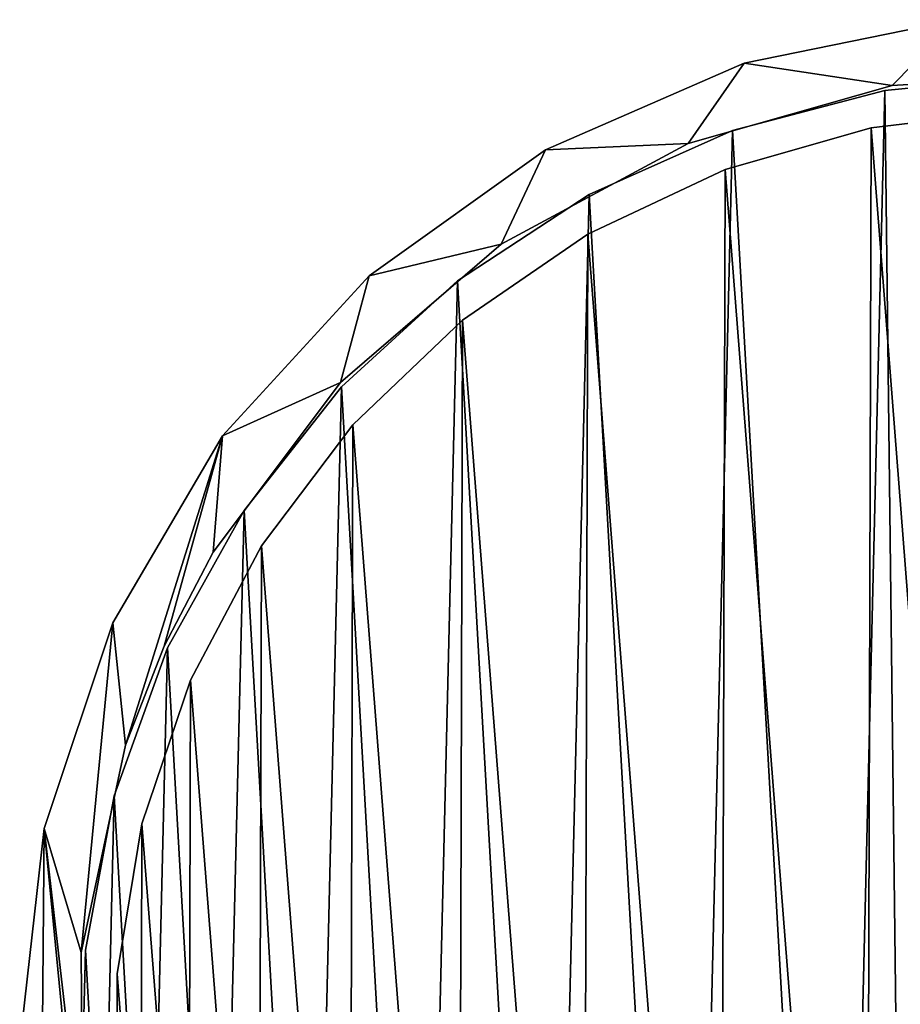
# Model space of a CAD drawing. Header units: millimetres. Extents: x 0 to 1133, y -557 to 576.
# Tile 100 of 193: x 933 to 956, y -246 to -220. Entities that reach past the tile are written whole.
import ezdxf

# ---------------------------------------------------------------- set-up
doc = ezdxf.new("R2010")
doc.units = ezdxf.units.MM
doc.header["$LTSCALE"] = 25.4
doc.layers.get('0').update_dxf_attribs({"true_color": 0xff5454})

# ---------------------------------------------------------------- blocks, each defined once
blk = doc.blocks.new('MORE-EYE-7826-7825-7608-CIRCLE.STL')
at = {"color": 250, "true_color": 0x262626}
mesh = blk.add_polyface(dxfattribs=at)
corners = [(1254.132, -216.53, 35.069), (1253.3, -225.272, 35.069), (1252.312, -221.984, 35.069), (1254.472, -219.773, 35.069), (1257.045, -211.574, 35.069), (1255.497, -217.151, 35.069), (1256.799, -214.655, 35.069), (1260.172, -210.157, 35.069), (1260.926, -207.332, 35.069), (1264.433, -206.489, 35.069), (1265.603, -203.99, 35.069), (1269.383, -203.823, 35.069), (1270.873, -201.693, 35.069), (1274.79, -202.284, 35.069), (1276.506, -200.542, 35.069), (1280.402, -201.942, 35.069), (1282.255, -200.587, 35.069), (1285.956, -202.815, 35.069), (1287.869, -201.826, 35.069), (1291.193, -204.862, 35.069), (1293.102, -204.206, 35.069), (1295.867, -207.986, 35.069), (1297.727, -207.622, 35.069), (1299.76, -212.042, 35.069), (1301.54, -211.924, 35.069), (1302.69, -216.841, 35.069), (1304.375, -216.925, 35.069), (1304.52, -222.157, 35.069), (1306.109, -222.407, 35.069), (1305.165, -227.742, 35.069), (1306.019, -233.842, 35.069), (1306.665, -228.129, 35.069), (1252.222, -233.419, 35.069), (1251.666, -227.697, 35.069), (1253.956, -238.9, 35.069), (1253.337, -230.894, 35.069), (1254.582, -236.377, 35.069), (1256.791, -243.901, 35.069), (1256.976, -241.464, 35.069), (1260.604, -248.204, 35.069), (1260.408, -245.917, 35.069), (1264.716, -249.528, 35.069), (1265.229, -251.62, 35.069), (1269.701, -252.129, 35.069), (1270.462, -253.999, 35.069), (1275.128, -253.597, 35.069), (1276.076, -255.239, 35.069), (1280.744, -253.865, 35.069), (1281.825, -255.284, 35.069), (1286.286, -252.919, 35.069), (1287.457, -254.133, 35.069), (1291.495, -250.804, 35.069), (1292.728, -251.836, 35.069), (1296.127, -247.618, 35.069), (1297.405, -248.493, 35.069), (1299.967, -243.511, 35.069), (1301.286, -244.251, 35.069), (1302.834, -238.674, 35.069), (1304.199, -239.295, 35.069), (1304.594, -233.335, 35.069)]
mesh.append_faces([[corners[k] for k in face] for face in [(30, 28, 31), (2, 32, 33)]], dxfattribs={"vtx0": -1, "color": 250})
mesh.append_faces([[corners[k] for k in face] for face in [(0, 1, 2), (1, 0, 3), (3, 4, 5), (5, 4, 6), (6, 4, 7), (7, 8, 9), (9, 10, 11), (11, 12, 13), (13, 14, 15), (15, 16, 17), (17, 18, 19), (19, 20, 21), (21, 22, 23), (23, 24, 25), (25, 26, 27), (27, 28, 29), (32, 2, 34), (35, 2, 1), (34, 36, 37), (37, 38, 39), (39, 41, 42), (42, 43, 44), (44, 45, 46), (46, 47, 48), (48, 49, 50), (50, 51, 52), (52, 53, 54), (54, 55, 56), (56, 57, 58), (58, 59, 30)]], dxfattribs={"vtx0": -1, "vtx1": -1, "color": 250})
mesh.append_faces([[corners[k] for k in face] for face in [(29, 28, 30), (34, 2, 35)]], dxfattribs={"vtx0": -1, "vtx1": -1, "vtx2": -1, "color": 250})
mesh.append_faces([[corners[k] for k in face] for face in [(3, 0, 4), (7, 4, 8), (9, 8, 10), (11, 10, 12), (13, 12, 14), (15, 14, 16), (17, 16, 18), (19, 18, 20), (21, 20, 22), (23, 22, 24), (25, 24, 26), (27, 26, 28), (34, 35, 36), (37, 36, 38), (39, 38, 40), (39, 40, 41), (42, 41, 43), (44, 43, 45), (46, 45, 47), (48, 47, 49), (50, 49, 51), (52, 51, 53), (54, 53, 55), (56, 55, 57), (58, 57, 59), (30, 59, 29)]], dxfattribs={"vtx0": -1, "vtx2": -1, "color": 250})
mesh = blk.add_polyface(dxfattribs=at)
corners = [(1252.222, -233.419, 145.069), (1252.312, -221.984, 145.069), (1251.666, -227.697, 145.069), (1253.956, -238.9, 145.069), (1253.337, -230.894, 145.069), (1253.3, -225.272, 145.069), (1254.582, -236.377, 145.069), (1256.791, -243.901, 145.069), (1256.976, -241.464, 145.069), (1260.604, -248.204, 145.069), (1260.408, -245.917, 145.069), (1264.716, -249.528, 145.069), (1265.229, -251.62, 145.069), (1269.701, -252.129, 145.069), (1270.462, -253.999, 145.069), (1275.128, -253.597, 145.069), (1276.076, -255.239, 145.069), (1280.744, -253.865, 145.069), (1281.825, -255.284, 145.069), (1286.286, -252.919, 145.069), (1287.457, -254.133, 145.069), (1291.495, -250.804, 145.069), (1292.728, -251.836, 145.069), (1296.127, -247.618, 145.069), (1297.405, -248.493, 145.069), (1299.967, -243.511, 145.069), (1301.286, -244.251, 145.069), (1302.834, -238.674, 145.069), (1304.199, -239.295, 145.069), (1304.594, -233.335, 145.069), (1306.019, -233.842, 145.069), (1305.165, -227.742, 145.069), (1254.132, -216.53, 145.069), (1254.472, -219.773, 145.069), (1257.045, -211.574, 145.069), (1255.497, -217.151, 145.069), (1256.799, -214.655, 145.069), (1260.172, -210.157, 145.069), (1260.926, -207.332, 145.069), (1264.433, -206.489, 145.069), (1265.603, -203.99, 145.069), (1269.383, -203.823, 145.069), (1270.873, -201.693, 145.069), (1274.79, -202.284, 145.069), (1276.506, -200.542, 145.069), (1280.402, -201.942, 145.069), (1282.255, -200.587, 145.069), (1285.956, -202.815, 145.069), (1287.869, -201.826, 145.069), (1291.193, -204.862, 145.069), (1293.102, -204.206, 145.069), (1295.867, -207.986, 145.069), (1297.727, -207.622, 145.069), (1299.76, -212.042, 145.069), (1301.54, -211.924, 145.069), (1302.69, -216.841, 145.069), (1304.375, -216.925, 145.069), (1304.52, -222.157, 145.069), (1306.109, -222.407, 145.069), (1306.665, -228.129, 145.069)]
mesh.append_faces([[corners[k] for k in face] for face in [(0, 1, 2), (58, 30, 59)]], dxfattribs={"vtx0": -1, "color": 250})
mesh.append_faces([[corners[k] for k in face] for face in [(4, 3, 6), (6, 7, 8), (8, 9, 10), (10, 9, 11), (11, 12, 13), (13, 14, 15), (15, 16, 17), (17, 18, 19), (19, 20, 21), (21, 22, 23), (23, 24, 25), (25, 26, 27), (27, 28, 29), (29, 30, 31), (32, 33, 34), (34, 37, 38), (38, 39, 40), (40, 41, 42), (42, 43, 44), (44, 45, 46), (46, 47, 48), (48, 49, 50), (50, 51, 52), (52, 53, 54), (54, 55, 56), (56, 57, 58)]], dxfattribs={"vtx0": -1, "vtx1": -1, "color": 250})
mesh.append_faces([[corners[k] for k in face] for face in [(1, 3, 4), (58, 31, 30)]], dxfattribs={"vtx0": -1, "vtx1": -1, "vtx2": -1, "color": 250})
mesh.append_faces([[corners[k] for k in face] for face in [(1, 0, 3), (1, 4, 5), (6, 3, 7), (8, 7, 9), (11, 9, 12), (13, 12, 14), (15, 14, 16), (17, 16, 18), (19, 18, 20), (21, 20, 22), (23, 22, 24), (25, 24, 26), (27, 26, 28), (29, 28, 30), (5, 32, 1), (32, 5, 33), (34, 33, 35), (34, 35, 36), (34, 36, 37), (38, 37, 39), (40, 39, 41), (42, 41, 43), (44, 43, 45), (46, 45, 47), (48, 47, 49), (50, 49, 51), (52, 51, 53), (54, 53, 55), (56, 55, 57), (58, 57, 31)]], dxfattribs={"vtx0": -1, "vtx2": -1, "color": 250})
mesh = blk.add_polyface(dxfattribs=at)
corners = [(1270.873, -201.693, 145.069), (1276.506, -200.542, 35.069), (1270.873, -201.693, 35.069), (1276.506, -200.542, 145.069)]
mesh.append_faces([[corners[k] for k in face] for face in [(0, 1, 2), (1, 0, 3)]], dxfattribs={"vtx0": -1, "color": 250})
mesh = blk.add_polyface(dxfattribs=at)
corners = [(1265.603, -203.99, 145.069), (1270.873, -201.693, 35.069), (1265.603, -203.99, 35.069), (1270.873, -201.693, 145.069)]
mesh.append_faces([[corners[k] for k in face] for face in [(0, 1, 2), (1, 0, 3)]], dxfattribs={"vtx0": -1, "color": 250})
mesh = blk.add_polyface(dxfattribs=at)
corners = [(1253.877, -233.506, 143.069), (1253.407, -225.21, 143.069), (1253.307, -229.377, 143.069), (1254.174, -221.113, 143.069), (1255.101, -237.491, 143.069), (1255.588, -217.193, 143.069), (1256.949, -241.227, 143.069), (1257.613, -213.549, 143.069), (1259.373, -244.618, 143.069), (1260.196, -210.278, 143.069), (1262.309, -247.577, 143.069), (1263.271, -207.464, 143.069), (1265.681, -250.026, 143.069), (1266.757, -205.179, 143.069), (1269.403, -251.903, 143.069), (1270.564, -203.483, 143.069), (1273.378, -253.158, 143.069), (1274.594, -202.419, 143.069), (1274.926, -229.944, 143.069), (1277.502, -253.759, 143.069), (1275.29, -231.39, 143.069), (1276.245, -232.535, 143.069), (1277.602, -233.152, 143.069), (1281.67, -253.691, 143.069), (1279.093, -233.119, 143.069), (1280.421, -232.442, 143.069), (1281.325, -231.257, 143.069), (1283.105, -227.342, 143.069), (1285.773, -252.956, 143.069), (1283.404, -225.882, 143.069), (1278.743, -202.016, 143.069), (1275.226, -228.483, 143.069), (1277.006, -224.569, 143.069), (1277.909, -223.383, 143.069), (1279.238, -222.707, 143.069), (1282.903, -202.284, 143.069), (1280.729, -222.674, 143.069), (1282.086, -223.291, 143.069), (1283.041, -224.436, 143.069), (1286.965, -203.215, 143.069), (1289.704, -251.572, 143.069), (1290.826, -204.786, 143.069), (1293.363, -249.575, 143.069), (1294.385, -206.956, 143.069), (1296.654, -247.017, 143.069), (1297.55, -209.669, 143.069), (1299.492, -243.964, 143.069), (1300.238, -212.854, 143.069), (1301.804, -240.495, 143.069), (1302.381, -216.43, 143.069), (1302.743, -238.633, 143.069), (1303.922, -220.302, 143.069), (1303.529, -236.701, 143.069), (1304.623, -232.679, 143.069), (1304.822, -224.372, 143.069), (1305.058, -228.534, 143.069)]
mesh.append_faces([[corners[k] for k in face] for face in [(0, 1, 2), (54, 53, 55)]], dxfattribs={"vtx0": -1, "color": 250})
mesh.append_faces([[corners[k] for k in face] for face in [(1, 0, 3), (3, 4, 5), (5, 6, 7), (7, 8, 9), (9, 10, 11), (11, 12, 13), (13, 14, 15), (15, 16, 17), (18, 19, 20), (20, 19, 21), (21, 19, 22), (22, 23, 24), (24, 23, 25), (25, 23, 26), (26, 23, 27), (27, 28, 29), (30, 34, 35), (35, 38, 39), (39, 40, 41), (41, 42, 43), (43, 44, 45), (45, 46, 47), (47, 48, 49), (49, 50, 51), (51, 53, 54)]], dxfattribs={"vtx0": -1, "vtx1": -1, "color": 250})
mesh.append_faces([[corners[k] for k in face] for face in [(17, 16, 18), (39, 29, 28)]], dxfattribs={"vtx0": -1, "vtx1": -1, "vtx2": -1, "color": 250})
mesh.append_faces([[corners[k] for k in face] for face in [(3, 0, 4), (5, 4, 6), (7, 6, 8), (9, 8, 10), (11, 10, 12), (13, 12, 14), (15, 14, 16), (18, 16, 19), (22, 19, 23), (27, 23, 28), (18, 30, 17), (30, 18, 31), (30, 31, 32), (30, 32, 33), (30, 33, 34), (35, 34, 36), (35, 36, 37), (35, 37, 38), (39, 38, 29), (39, 28, 40), (41, 40, 42), (43, 42, 44), (45, 44, 46), (47, 46, 48), (49, 48, 50), (51, 50, 52), (51, 52, 53)]], dxfattribs={"vtx0": -1, "vtx2": -1, "color": 250})
mesh = blk.add_polyface(dxfattribs=at)
corners = [(1278.743, -202.016, 142.069), (1274.926, -229.944, 142.069), (1274.594, -202.419, 142.069), (1275.226, -228.483, 142.069), (1277.006, -224.569, 142.069), (1277.909, -223.383, 142.069), (1279.238, -222.707, 142.069), (1282.903, -202.284, 142.069), (1280.729, -222.674, 142.069), (1282.086, -223.291, 142.069), (1283.041, -224.436, 142.069), (1286.965, -203.215, 142.069), (1283.404, -225.882, 142.069), (1285.773, -252.956, 142.069), (1289.704, -251.572, 142.069), (1290.826, -204.786, 142.069), (1293.363, -249.575, 142.069), (1294.385, -206.956, 142.069), (1296.654, -247.017, 142.069), (1297.55, -209.669, 142.069), (1299.492, -243.964, 142.069), (1300.238, -212.854, 142.069), (1301.804, -240.495, 142.069), (1302.381, -216.43, 142.069), (1302.743, -238.633, 142.069), (1303.922, -220.302, 142.069), (1303.529, -236.701, 142.069), (1304.623, -232.679, 142.069), (1304.822, -224.372, 142.069), (1305.058, -228.534, 142.069), (1253.407, -225.21, 142.069), (1253.877, -233.506, 142.069), (1253.307, -229.377, 142.069), (1254.174, -221.113, 142.069), (1255.101, -237.491, 142.069), (1255.588, -217.193, 142.069), (1256.949, -241.227, 142.069), (1257.613, -213.549, 142.069), (1259.373, -244.618, 142.069), (1260.196, -210.278, 142.069), (1262.309, -247.577, 142.069), (1263.271, -207.464, 142.069), (1265.681, -250.026, 142.069), (1266.757, -205.179, 142.069), (1269.403, -251.903, 142.069), (1270.564, -203.483, 142.069), (1273.378, -253.158, 142.069), (1277.502, -253.759, 142.069), (1275.29, -231.39, 142.069), (1276.245, -232.535, 142.069), (1277.602, -233.152, 142.069), (1281.67, -253.691, 142.069), (1279.093, -233.119, 142.069), (1280.421, -232.442, 142.069), (1281.325, -231.257, 142.069), (1283.105, -227.342, 142.069)]
mesh.append_faces([[corners[k] for k in face] for face in [(27, 28, 29), (30, 31, 32)]], dxfattribs={"vtx0": -1, "color": 250})
mesh.append_faces([[corners[k] for k in face] for face in [(0, 1, 2), (1, 0, 3), (3, 0, 4), (4, 0, 5), (5, 0, 6), (6, 7, 8), (8, 7, 9), (9, 7, 10), (10, 11, 12), (13, 11, 14), (14, 15, 16), (16, 17, 18), (18, 19, 20), (20, 21, 22), (22, 23, 24), (24, 25, 26), (26, 25, 27), (31, 33, 34), (34, 35, 36), (36, 37, 38), (38, 39, 40), (40, 41, 42), (42, 43, 44), (44, 45, 46), (46, 1, 47), (47, 50, 51), (51, 55, 13)]], dxfattribs={"vtx0": -1, "vtx1": -1, "color": 250})
mesh.append_faces([[corners[k] for k in face] for face in [(12, 11, 13), (46, 2, 1)]], dxfattribs={"vtx0": -1, "vtx1": -1, "vtx2": -1, "color": 250})
mesh.append_faces([[corners[k] for k in face] for face in [(6, 0, 7), (10, 7, 11), (14, 11, 15), (16, 15, 17), (18, 17, 19), (20, 19, 21), (22, 21, 23), (24, 23, 25), (27, 25, 28), (31, 30, 33), (34, 33, 35), (36, 35, 37), (38, 37, 39), (40, 39, 41), (42, 41, 43), (44, 43, 45), (46, 45, 2), (47, 1, 48), (47, 48, 49), (47, 49, 50), (51, 50, 52), (51, 52, 53), (51, 53, 54), (51, 54, 55), (13, 55, 12)]], dxfattribs={"vtx0": -1, "vtx2": -1, "color": 250})
mesh = blk.add_polyface(dxfattribs=at)
corners = [(1274.594, -202.419, 143.069), (1278.743, -202.016, 142.069), (1274.594, -202.419, 142.069), (1278.743, -202.016, 143.069)]
mesh.append_faces([[corners[k] for k in face] for face in [(0, 1, 2), (1, 0, 3)]], dxfattribs={"vtx0": -1, "color": 250})
mesh = blk.add_polyface(dxfattribs=at)
corners = [(1280.402, -201.942, 145.069), (1274.79, -202.284, 35.069), (1280.402, -201.942, 35.069), (1274.79, -202.284, 145.069)]
mesh.append_faces([[corners[k] for k in face] for face in [(0, 1, 2), (1, 0, 3)]], dxfattribs={"vtx0": -1, "color": 250})
mesh = blk.add_polyface(dxfattribs=at)
corners = [(1274.79, -202.284, 145.069), (1269.383, -203.823, 35.069), (1274.79, -202.284, 35.069), (1269.383, -203.823, 145.069)]
mesh.append_faces([[corners[k] for k in face] for face in [(0, 1, 2), (1, 0, 3)]], dxfattribs={"vtx0": -1, "color": 250})
mesh = blk.add_polyface(dxfattribs=at)
corners = [(1270.564, -203.483, 143.069), (1274.594, -202.419, 142.069), (1270.564, -203.483, 142.069), (1274.594, -202.419, 143.069)]
mesh.append_faces([[corners[k] for k in face] for face in [(0, 1, 2), (1, 0, 3)]], dxfattribs={"vtx0": -1, "color": 250})
at = {"color": 7, "true_color": 0xffffff}
mesh = blk.add_polyface(dxfattribs=at)
corners = [(1254.875, -233.829, 43.85), (1254.252, -225.833, 43.85), (1254.241, -229.856, 43.85), (1254.908, -221.863, 43.85), (1256.139, -237.649, 43.85), (1256.193, -218.05, 43.85), (1257.999, -241.216, 43.85), (1258.073, -214.493, 43.85), (1260.407, -244.439, 43.85), (1260.498, -211.283, 43.85), (1263.301, -247.234, 43.85), (1263.408, -208.504, 43.85), (1266.606, -249.529, 43.85), (1266.725, -206.228, 43.85), (1270.236, -251.264, 43.85), (1270.365, -204.513, 43.85), (1274.097, -252.394, 43.85), (1274.232, -203.404, 43.85), (1278.09, -252.89, 43.85), (1278.227, -202.93, 43.85), (1282.11, -252.739, 43.85), (1282.247, -203.104, 43.85), (1286.055, -251.945, 43.85), (1286.187, -203.919, 43.85), (1289.821, -250.528, 43.85), (1289.945, -205.356, 43.85), (1293.31, -248.526, 43.85), (1293.424, -207.377, 43.85), (1296.434, -245.99, 43.85), (1296.533, -209.93, 43.85), (1299.11, -242.986, 43.85), (1299.193, -212.949, 43.85), (1301.27, -239.592, 43.85), (1301.334, -216.356, 43.85), (1302.857, -235.895, 43.85), (1302.901, -220.061, 43.85), (1303.831, -231.991, 43.85), (1303.853, -223.97, 43.85), (1304.165, -227.982, 43.85)]
mesh.append_faces([[corners[k] for k in face] for face in [(0, 1, 2), (37, 36, 38)]], dxfattribs={"vtx0": -1, "color": 7})
mesh.append_faces([[corners[k] for k in face] for face in [(1, 0, 3), (3, 4, 5), (5, 6, 7), (7, 8, 9), (9, 10, 11), (11, 12, 13), (13, 14, 15), (15, 16, 17), (17, 18, 19), (19, 20, 21), (21, 22, 23), (23, 24, 25), (25, 26, 27), (27, 28, 29), (29, 30, 31), (31, 32, 33), (33, 34, 35), (35, 36, 37)]], dxfattribs={"vtx0": -1, "vtx1": -1, "color": 7})
mesh.append_faces([[corners[k] for k in face] for face in [(3, 0, 4), (5, 4, 6), (7, 6, 8), (9, 8, 10), (11, 10, 12), (13, 12, 14), (15, 14, 16), (17, 16, 18), (19, 18, 20), (21, 20, 22), (23, 22, 24), (25, 24, 26), (27, 26, 28), (29, 28, 30), (31, 30, 32), (33, 32, 34), (35, 34, 36)]], dxfattribs={"vtx0": -1, "vtx2": -1, "color": 7})
mesh = blk.add_polyface(dxfattribs=at)
corners = [(1254.252, -225.833, 42.85), (1254.875, -233.829, 42.85), (1254.241, -229.856, 42.85), (1254.908, -221.863, 42.85), (1256.139, -237.649, 42.85), (1256.193, -218.05, 42.85), (1257.999, -241.216, 42.85), (1258.073, -214.493, 42.85), (1260.407, -244.439, 42.85), (1260.498, -211.283, 42.85), (1263.301, -247.234, 42.85), (1263.408, -208.504, 42.85), (1266.606, -249.529, 42.85), (1266.725, -206.228, 42.85), (1270.236, -251.264, 42.85), (1270.365, -204.513, 42.85), (1274.097, -252.394, 42.85), (1274.232, -203.404, 42.85), (1278.09, -252.89, 42.85), (1278.227, -202.93, 42.85), (1282.11, -252.739, 42.85), (1282.247, -203.104, 42.85), (1286.055, -251.945, 42.85), (1286.187, -203.919, 42.85), (1289.821, -250.528, 42.85), (1289.945, -205.356, 42.85), (1293.31, -248.526, 42.85), (1293.424, -207.377, 42.85), (1296.434, -245.99, 42.85), (1296.533, -209.93, 42.85), (1299.11, -242.986, 42.85), (1299.193, -212.949, 42.85), (1301.27, -239.592, 42.85), (1301.334, -216.356, 42.85), (1302.857, -235.895, 42.85), (1302.901, -220.061, 42.85), (1303.831, -231.991, 42.85), (1303.853, -223.97, 42.85), (1304.165, -227.982, 42.85)]
mesh.append_faces([[corners[k] for k in face] for face in [(0, 1, 2), (36, 37, 38)]], dxfattribs={"vtx0": -1, "color": 7})
mesh.append_faces([[corners[k] for k in face] for face in [(1, 3, 4), (4, 5, 6), (6, 7, 8), (8, 9, 10), (10, 11, 12), (12, 13, 14), (14, 15, 16), (16, 17, 18), (18, 19, 20), (20, 21, 22), (22, 23, 24), (24, 25, 26), (26, 27, 28), (28, 29, 30), (30, 31, 32), (32, 33, 34), (34, 35, 36)]], dxfattribs={"vtx0": -1, "vtx1": -1, "color": 7})
mesh.append_faces([[corners[k] for k in face] for face in [(1, 0, 3), (4, 3, 5), (6, 5, 7), (8, 7, 9), (10, 9, 11), (12, 11, 13), (14, 13, 15), (16, 15, 17), (18, 17, 19), (20, 19, 21), (22, 21, 23), (24, 23, 25), (26, 25, 27), (28, 27, 29), (30, 29, 31), (32, 31, 33), (34, 33, 35), (36, 35, 37)]], dxfattribs={"vtx0": -1, "vtx2": -1, "color": 7})
mesh = blk.add_polyface(dxfattribs=at)
corners = [(1274.232, -203.404, 43.85), (1278.227, -202.93, 42.85), (1274.232, -203.404, 42.85), (1278.227, -202.93, 43.85)]
mesh.append_faces([[corners[k] for k in face] for face in [(0, 1, 2), (1, 0, 3)]], dxfattribs={"vtx0": -1, "color": 7})
at = {"color": 250, "true_color": 0x262626}
mesh = blk.add_polyface(dxfattribs=at)
corners = [(1266.757, -205.179, 143.069), (1270.564, -203.483, 142.069), (1266.757, -205.179, 142.069), (1270.564, -203.483, 143.069)]
mesh.append_faces([[corners[k] for k in face] for face in [(0, 1, 2), (1, 0, 3)]], dxfattribs={"vtx0": -1, "color": 250})
at = {"color": 7, "true_color": 0xffffff}
mesh = blk.add_polyface(dxfattribs=at)
corners = [(1270.365, -204.513, 43.85), (1274.232, -203.404, 42.85), (1270.365, -204.513, 42.85), (1274.232, -203.404, 43.85)]
mesh.append_faces([[corners[k] for k in face] for face in [(0, 1, 2), (1, 0, 3)]], dxfattribs={"vtx0": -1, "color": 7})
at = {"color": 250, "true_color": 0x262626}
mesh = blk.add_polyface(dxfattribs=at)
corners = [(1269.383, -203.823, 145.069), (1264.433, -206.489, 35.069), (1269.383, -203.823, 35.069), (1264.433, -206.489, 145.069)]
mesh.append_faces([[corners[k] for k in face] for face in [(0, 1, 2), (1, 0, 3)]], dxfattribs={"vtx0": -1, "color": 250})
mesh = blk.add_polyface(dxfattribs=at)
corners = [(1260.926, -207.332, 145.069), (1265.603, -203.99, 35.069), (1260.926, -207.332, 35.069), (1265.603, -203.99, 145.069)]
mesh.append_faces([[corners[k] for k in face] for face in [(0, 1, 2), (1, 0, 3)]], dxfattribs={"vtx0": -1, "color": 250})
at = {"color": 7, "true_color": 0xffffff}
mesh = blk.add_polyface(dxfattribs=at)
corners = [(1266.725, -206.228, 43.85), (1270.365, -204.513, 42.85), (1266.725, -206.228, 42.85), (1270.365, -204.513, 43.85)]
mesh.append_faces([[corners[k] for k in face] for face in [(0, 1, 2), (1, 0, 3)]], dxfattribs={"vtx0": -1, "color": 7})
at = {"color": 250, "true_color": 0x262626}
mesh = blk.add_polyface(dxfattribs=at)
corners = [(1263.271, -207.464, 143.069), (1266.757, -205.179, 142.069), (1263.271, -207.464, 142.069), (1266.757, -205.179, 143.069)]
mesh.append_faces([[corners[k] for k in face] for face in [(0, 1, 2), (1, 0, 3)]], dxfattribs={"vtx0": -1, "color": 250})
at = {"color": 7, "true_color": 0xffffff}
mesh = blk.add_polyface(dxfattribs=at)
corners = [(1263.408, -208.504, 43.85), (1266.725, -206.228, 42.85), (1263.408, -208.504, 42.85), (1266.725, -206.228, 43.85)]
mesh.append_faces([[corners[k] for k in face] for face in [(0, 1, 2), (1, 0, 3)]], dxfattribs={"vtx0": -1, "color": 7})
at = {"color": 250, "true_color": 0x262626}
mesh = blk.add_polyface(dxfattribs=at)
corners = [(1264.433, -206.489, 145.069), (1260.172, -210.157, 35.069), (1264.433, -206.489, 35.069), (1260.172, -210.157, 145.069)]
mesh.append_faces([[corners[k] for k in face] for face in [(0, 1, 2), (1, 0, 3)]], dxfattribs={"vtx0": -1, "color": 250})
mesh = blk.add_polyface(dxfattribs=at)
corners = [(1260.926, -207.332, 145.069), (1257.045, -211.574, 35.069), (1257.045, -211.574, 145.069), (1260.926, -207.332, 35.069)]
mesh.append_faces([[corners[k] for k in face] for face in [(0, 1, 2), (1, 0, 3)]], dxfattribs={"vtx0": -1, "color": 250})
mesh = blk.add_polyface(dxfattribs=at)
corners = [(1260.196, -210.278, 143.069), (1263.271, -207.464, 142.069), (1260.196, -210.278, 142.069), (1263.271, -207.464, 143.069)]
mesh.append_faces([[corners[k] for k in face] for face in [(0, 1, 2), (1, 0, 3)]], dxfattribs={"vtx0": -1, "color": 250})
at = {"color": 7, "true_color": 0xffffff}
mesh = blk.add_polyface(dxfattribs=at)
corners = [(1260.498, -211.283, 43.85), (1263.408, -208.504, 42.85), (1260.498, -211.283, 42.85), (1263.408, -208.504, 43.85)]
mesh.append_faces([[corners[k] for k in face] for face in [(0, 1, 2), (1, 0, 3)]], dxfattribs={"vtx0": -1, "color": 7})
at = {"color": 250, "true_color": 0x262626}
mesh = blk.add_polyface(dxfattribs=at)
corners = [(1260.172, -210.157, 35.069), (1256.799, -214.655, 145.069), (1256.799, -214.655, 35.069), (1260.172, -210.157, 145.069)]
mesh.append_faces([[corners[k] for k in face] for face in [(0, 1, 2), (1, 0, 3)]], dxfattribs={"vtx0": -1, "color": 250})
mesh = blk.add_polyface(dxfattribs=at)
corners = [(1260.196, -210.278, 143.069), (1257.613, -213.549, 142.069), (1257.613, -213.549, 143.069), (1260.196, -210.278, 142.069)]
mesh.append_faces([[corners[k] for k in face] for face in [(0, 1, 2), (1, 0, 3)]], dxfattribs={"vtx0": -1, "color": 250})
at = {"color": 7, "true_color": 0xffffff}
mesh = blk.add_polyface(dxfattribs=at)
corners = [(1260.498, -211.283, 43.85), (1258.073, -214.493, 42.85), (1258.073, -214.493, 43.85), (1260.498, -211.283, 42.85)]
mesh.append_faces([[corners[k] for k in face] for face in [(0, 1, 2), (1, 0, 3)]], dxfattribs={"vtx0": -1, "color": 7})
at = {"color": 250, "true_color": 0x262626}
mesh = blk.add_polyface(dxfattribs=at)
corners = [(1257.045, -211.574, 145.069), (1254.132, -216.53, 35.069), (1254.132, -216.53, 145.069), (1257.045, -211.574, 35.069)]
mesh.append_faces([[corners[k] for k in face] for face in [(0, 1, 2), (1, 0, 3)]], dxfattribs={"vtx0": -1, "color": 250})
mesh = blk.add_polyface(dxfattribs=at)
corners = [(1257.613, -213.549, 143.069), (1255.588, -217.193, 142.069), (1255.588, -217.193, 143.069), (1257.613, -213.549, 142.069)]
mesh.append_faces([[corners[k] for k in face] for face in [(0, 1, 2), (1, 0, 3)]], dxfattribs={"vtx0": -1, "color": 250})
at = {"color": 7, "true_color": 0xffffff}
mesh = blk.add_polyface(dxfattribs=at)
corners = [(1258.073, -214.493, 43.85), (1256.193, -218.05, 42.85), (1256.193, -218.05, 43.85), (1258.073, -214.493, 42.85)]
mesh.append_faces([[corners[k] for k in face] for face in [(0, 1, 2), (1, 0, 3)]], dxfattribs={"vtx0": -1, "color": 7})
at = {"color": 250, "true_color": 0x262626}
mesh = blk.add_polyface(dxfattribs=at)
corners = [(1256.799, -214.655, 35.069), (1255.497, -217.151, 145.069), (1255.497, -217.151, 35.069), (1256.799, -214.655, 145.069)]
mesh.append_faces([[corners[k] for k in face] for face in [(0, 1, 2), (1, 0, 3)]], dxfattribs={"vtx0": -1, "color": 250})
mesh = blk.add_polyface(dxfattribs=at)
corners = [(1254.132, -216.53, 145.069), (1252.312, -221.984, 35.069), (1252.312, -221.984, 145.069), (1254.132, -216.53, 35.069)]
mesh.append_faces([[corners[k] for k in face] for face in [(0, 1, 2), (1, 0, 3)]], dxfattribs={"vtx0": -1, "color": 250})
mesh = blk.add_polyface(dxfattribs=at)
corners = [(1255.497, -217.151, 35.069), (1254.472, -219.773, 145.069), (1254.472, -219.773, 35.069), (1255.497, -217.151, 145.069)]
mesh.append_faces([[corners[k] for k in face] for face in [(0, 1, 2), (1, 0, 3)]], dxfattribs={"vtx0": -1, "color": 250})
mesh = blk.add_polyface(dxfattribs=at)
corners = [(1255.588, -217.193, 143.069), (1254.174, -221.113, 142.069), (1254.174, -221.113, 143.069), (1255.588, -217.193, 142.069)]
mesh.append_faces([[corners[k] for k in face] for face in [(0, 1, 2), (1, 0, 3)]], dxfattribs={"vtx0": -1, "color": 250})
at = {"color": 7, "true_color": 0xffffff}
mesh = blk.add_polyface(dxfattribs=at)
corners = [(1256.193, -218.05, 43.85), (1254.908, -221.863, 42.85), (1254.908, -221.863, 43.85), (1256.193, -218.05, 42.85)]
mesh.append_faces([[corners[k] for k in face] for face in [(0, 1, 2), (1, 0, 3)]], dxfattribs={"vtx0": -1, "color": 7})
at = {"color": 250, "true_color": 0x262626}
mesh = blk.add_polyface(dxfattribs=at)
corners = [(1254.472, -219.773, 35.069), (1253.3, -225.272, 145.069), (1253.3, -225.272, 35.069), (1254.472, -219.773, 145.069)]
mesh.append_faces([[corners[k] for k in face] for face in [(0, 1, 2), (1, 0, 3)]], dxfattribs={"vtx0": -1, "color": 250})
mesh = blk.add_polyface(dxfattribs=at)
corners = [(1254.174, -221.113, 143.069), (1253.407, -225.21, 142.069), (1253.407, -225.21, 143.069), (1254.174, -221.113, 142.069)]
mesh.append_faces([[corners[k] for k in face] for face in [(0, 1, 2), (1, 0, 3)]], dxfattribs={"vtx0": -1, "color": 250})
at = {"color": 7, "true_color": 0xffffff}
mesh = blk.add_polyface(dxfattribs=at)
corners = [(1254.908, -221.863, 43.85), (1254.252, -225.833, 42.85), (1254.252, -225.833, 43.85), (1254.908, -221.863, 42.85)]
mesh.append_faces([[corners[k] for k in face] for face in [(0, 1, 2), (1, 0, 3)]], dxfattribs={"vtx0": -1, "color": 7})
at = {"color": 250, "true_color": 0x262626}
mesh = blk.add_polyface(dxfattribs=at)
corners = [(1252.312, -221.984, 145.069), (1251.666, -227.697, 35.069), (1251.666, -227.697, 145.069), (1252.312, -221.984, 35.069)]
mesh.append_faces([[corners[k] for k in face] for face in [(0, 1, 2), (1, 0, 3)]], dxfattribs={"vtx0": -1, "color": 250})
mesh = blk.add_polyface(dxfattribs=at)
corners = [(1253.407, -225.21, 143.069), (1253.307, -229.377, 142.069), (1253.307, -229.377, 143.069), (1253.407, -225.21, 142.069)]
mesh.append_faces([[corners[k] for k in face] for face in [(0, 1, 2), (1, 0, 3)]], dxfattribs={"vtx0": -1, "color": 250})
mesh = blk.add_polyface(dxfattribs=at)
corners = [(1253.3, -225.272, 35.069), (1253.337, -230.894, 145.069), (1253.337, -230.894, 35.069), (1253.3, -225.272, 145.069)]
mesh.append_faces([[corners[k] for k in face] for face in [(0, 1, 2), (1, 0, 3)]], dxfattribs={"vtx0": -1, "color": 250})
at = {"color": 7, "true_color": 0xffffff}
mesh = blk.add_polyface(dxfattribs=at)
corners = [(1254.252, -225.833, 43.85), (1254.241, -229.856, 42.85), (1254.241, -229.856, 43.85), (1254.252, -225.833, 42.85)]
mesh.append_faces([[corners[k] for k in face] for face in [(0, 1, 2), (1, 0, 3)]], dxfattribs={"vtx0": -1, "color": 7})

msp = doc.modelspace()

# ---------------------------------------------------------------- block references
at = {"color": 0}
msp.add_blockref('MORE-EYE-7826-7825-7608-CIRCLE.STL', (-318.744, -19.186, -35.069), dxfattribs=at)

doc.saveas('drawing.dxf')
